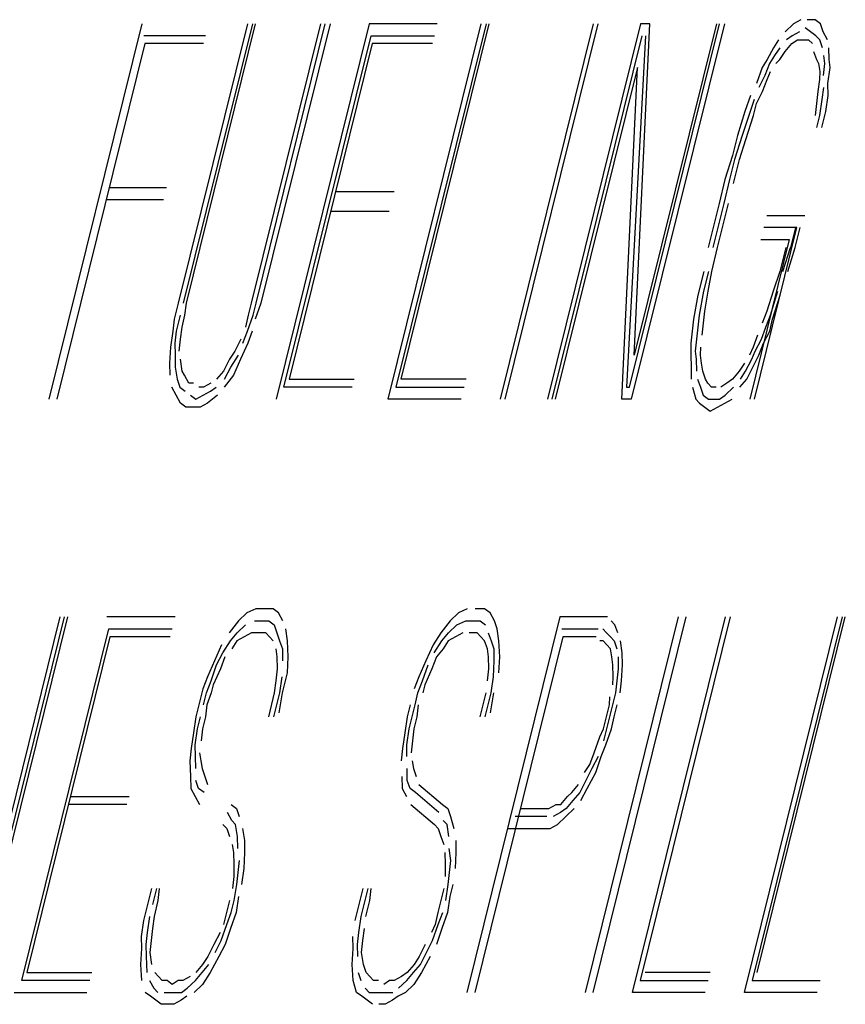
# Model space of a CAD drawing. Extents: x -285 to 5863, y 308 to 3178.
# Tile 151 of 256: x 232.307 to 232.509, y 984.283 to 984.523. Entities that reach past the tile are written whole.
import ezdxf

# ---------------------------------------------------------------- set-up
doc = ezdxf.new("R2010")
doc.units = 0
doc.header["$MEASUREMENT"] = 0
doc.layers.add('SPILL-BUCKET', color=1, linetype='CONTINUOUS')

msp = doc.modelspace()

# ---------------------------------------------------------------- linework, layer by layer
at = {"layer": 'SPILL-BUCKET', "color": 8, "linetype": 'Continuous'}
for p, q in [((232.49792, 984.52323), (232.49614, 984.52225)), ((232.5014, 984.52323), (232.49947, 984.52323)), ((232.5027, 984.52225), (232.5014, 984.52323)), ((232.33718, 984.52225), (232.31449, 984.4306)), ((232.34607, 984.454), (232.36297, 984.52225)), ((232.36412, 984.52225), (232.34723, 984.454)), ((232.348, 984.454), (232.3649, 984.52225)), ((232.38073, 984.52225), (232.36384, 984.454)), ((232.365, 984.454), (232.38189, 984.52225)), ((232.38305, 984.52225), (232.36616, 984.454)), ((232.39261, 984.52225), (232.36992, 984.4306)), ((232.40922, 984.52225), (232.39261, 984.52225)), ((232.39725, 984.4306), (232.41994, 984.52225)), ((232.4211, 984.52225), (232.39914, 984.43353)), ((232.40039, 984.43548), (232.42187, 984.52225)), ((232.44727, 984.52225), (232.42459, 984.4306)), ((232.42574, 984.4306), (232.44843, 984.52225)), ((232.45876, 984.52225), (232.43608, 984.4306)), ((232.45611, 984.43353), (232.47808, 984.52225)), ((232.47924, 984.52225), (232.45655, 984.4306)), ((232.47731, 984.52225), (232.45727, 984.44133)), ((232.45727, 984.44133), (232.46108, 984.52225)), ((232.46108, 984.52225), (232.45876, 984.52225)), ((232.49614, 984.52225), (232.49411, 984.5203)), ((232.49759, 984.5203), (232.4958, 984.51933)), ((232.50029, 984.5203), (232.49899, 984.52128)), ((232.5016, 984.51933), (232.50029, 984.5203)), ((232.50338, 984.5203), (232.5027, 984.52225)), ((232.50444, 984.51835), (232.50338, 984.5203)), ((232.35268, 984.51933), (232.33762, 984.51933)), ((232.37181, 984.43353), (232.39305, 984.51933)), ((232.39305, 984.51933), (232.4085, 984.51933)), ((232.43724, 984.4306), (232.4592, 984.51933)), ((232.45997, 984.51933), (232.45534, 984.43353)), ((232.49247, 984.51835), (232.49121, 984.5164)), ((232.4958, 984.51933), (232.4944, 984.51835)), ((232.4957, 984.51738), (232.4971, 984.51835)), ((232.4971, 984.51835), (232.49826, 984.51835)), ((232.49826, 984.51835), (232.49981, 984.51835)), ((232.49981, 984.51835), (232.50072, 984.51738)), ((232.50251, 984.51835), (232.5016, 984.51933)), ((232.50319, 984.5164), (232.50251, 984.51835)), ((232.33791, 984.51738), (232.31642, 984.4306)), ((232.3522, 984.51738), (232.33791, 984.51738)), ((232.39334, 984.51738), (232.37306, 984.43548)), ((232.40802, 984.51738), (232.39334, 984.51738)), ((232.49121, 984.5164), (232.48972, 984.51348)), ((232.49276, 984.5164), (232.4915, 984.51445)), ((232.49281, 984.51348), (232.49406, 984.51543)), ((232.49406, 984.51543), (232.4957, 984.51738)), ((232.50102, 984.51543), (232.50169, 984.51348)), ((232.50478, 984.51348), (232.50473, 984.5164)), ((232.48972, 984.51348), (232.48846, 984.51153)), ((232.4915, 984.51445), (232.49025, 984.5125)), ((232.49179, 984.5125), (232.49281, 984.51348)), ((232.50169, 984.51348), (232.50222, 984.5125)), ((232.50377, 984.5125), (232.50348, 984.51445)), ((232.50507, 984.51153), (232.50478, 984.51348)), ((232.45804, 984.51153), (232.43801, 984.4306)), ((232.45423, 984.4306), (232.45804, 984.51153)), ((232.48846, 984.51153), (232.48711, 984.50763)), ((232.49025, 984.5125), (232.48914, 984.50958)), ((232.48967, 984.5086), (232.49054, 984.51055)), ((232.50222, 984.5125), (232.50251, 984.51055)), ((232.50251, 984.51055), (232.50242, 984.5086)), ((232.50343, 984.50958), (232.50377, 984.5125)), ((232.50449, 984.50763), (232.50507, 984.51153)), ((232.48914, 984.50958), (232.48764, 984.50665)), ((232.48856, 984.50568), (232.48967, 984.5086)), ((232.50242, 984.5086), (232.50208, 984.50568)), ((232.48706, 984.50275), (232.48856, 984.50568)), ((232.50208, 984.50568), (232.50174, 984.50275)), ((232.50314, 984.50373), (232.50348, 984.50665)), ((232.50454, 984.5047), (232.50449, 984.50763)), ((232.48561, 984.5047), (232.48426, 984.5008)), ((232.48653, 984.50373), (232.48518, 984.49983)), ((232.50256, 984.49983), (232.50314, 984.50373)), ((232.50396, 984.5008), (232.50454, 984.5047)), ((232.48634, 984.49983), (232.48706, 984.50275)), ((232.50174, 984.50275), (232.5014, 984.49983)), ((232.48426, 984.5008), (232.48243, 984.49495)), ((232.48518, 984.49983), (232.48359, 984.49495)), ((232.4845, 984.49398), (232.48634, 984.49983)), ((232.50184, 984.4969), (232.50256, 984.49983)), ((232.503, 984.4969), (232.50396, 984.5008)), ((232.48243, 984.49495), (232.48122, 984.49008)), ((232.48359, 984.49495), (232.48175, 984.4891)), ((232.48291, 984.4891), (232.4845, 984.49398)), ((232.48122, 984.49008), (232.47939, 984.48423)), ((232.48175, 984.4891), (232.48054, 984.48423)), ((232.48146, 984.48325), (232.48291, 984.4891)), ((232.47939, 984.48423), (232.47794, 984.47838)), ((232.48054, 984.48423), (232.4791, 984.47838)), ((232.32922, 984.48228), (232.34312, 984.48228)), ((232.32849, 984.47935), (232.3424, 984.47935)), ((232.38441, 984.4813), (232.3987, 984.4813)), ((232.47794, 984.47838), (232.47649, 984.47253)), ((232.4791, 984.47838), (232.47765, 984.47253)), ((232.47881, 984.47253), (232.48026, 984.47838)), ((232.39749, 984.47643), (232.3832, 984.47643)), ((232.48957, 984.47545), (232.49884, 984.47545)), ((232.47649, 984.47253), (232.47528, 984.46765)), ((232.47765, 984.47253), (232.47644, 984.46765)), ((232.4776, 984.46765), (232.47881, 984.47253)), ((232.48658, 984.4306), (232.49696, 984.47253)), ((232.49696, 984.47253), (232.48885, 984.47253)), ((232.49657, 984.47253), (232.49537, 984.46765)), ((232.49653, 984.46765), (232.49773, 984.47253)), ((232.49508, 984.4696), (232.48542, 984.4306)), ((232.48813, 984.4696), (232.49508, 984.4696)), ((232.47615, 984.4618), (232.4776, 984.46765)), ((232.49421, 984.46765), (232.49276, 984.4618)), ((232.49353, 984.4618), (232.49537, 984.46765)), ((232.49469, 984.4618), (232.49653, 984.46765)), ((232.47422, 984.4618), (232.47277, 984.45595)), ((232.47538, 984.4618), (232.47417, 984.45693)), ((232.47533, 984.45693), (232.47615, 984.4618)), ((232.49276, 984.4618), (232.49117, 984.45693)), ((232.47277, 984.45595), (232.47171, 984.4501)), ((232.47417, 984.45693), (232.47311, 984.45108)), ((232.47451, 984.45205), (232.47533, 984.45693)), ((232.49117, 984.45693), (232.48958, 984.45205)), ((232.49049, 984.45108), (232.49233, 984.45693)), ((232.49102, 984.4501), (232.49286, 984.45595)), ((232.34511, 984.4501), (232.34607, 984.454)), ((232.34766, 984.45108), (232.348, 984.454)), ((232.36384, 984.454), (232.36311, 984.45108)), ((232.36427, 984.45108), (232.365, 984.454)), ((232.36616, 984.454), (232.36481, 984.4501)), ((232.34651, 984.45108), (232.34554, 984.44718)), ((232.34694, 984.44815), (232.34766, 984.45108)), ((232.36311, 984.45108), (232.36239, 984.44815)), ((232.36292, 984.44718), (232.36427, 984.45108)), ((232.47311, 984.45108), (232.47277, 984.44815)), ((232.47417, 984.44913), (232.47451, 984.45205)), ((232.48958, 984.45205), (232.48846, 984.44913)), ((232.48938, 984.44815), (232.49049, 984.45108)), ((232.34477, 984.44718), (232.34511, 984.4501)), ((232.3466, 984.44523), (232.34694, 984.44815)), ((232.47171, 984.4501), (232.47137, 984.44718)), ((232.47277, 984.44815), (232.47243, 984.44523)), ((232.47383, 984.4462), (232.47417, 984.44913)), ((232.48827, 984.44523), (232.48938, 984.44815)), ((232.4903, 984.44718), (232.49102, 984.4501)), ((232.34419, 984.44328), (232.34477, 984.44718)), ((232.34554, 984.44718), (232.3452, 984.44425)), ((232.36181, 984.44425), (232.36292, 984.44718)), ((232.36408, 984.44718), (232.36297, 984.44425)), ((232.47137, 984.44718), (232.47103, 984.44425)), ((232.48735, 984.4462), (232.48624, 984.44328)), ((232.4888, 984.44425), (232.4903, 984.44718)), ((232.34399, 984.43938), (232.34419, 984.44328)), ((232.3452, 984.44425), (232.34525, 984.44133)), ((232.34626, 984.4423), (232.3466, 984.44523)), ((232.36128, 984.44523), (232.35979, 984.4423)), ((232.36297, 984.44425), (232.36123, 984.44035)), ((232.47103, 984.44425), (232.47108, 984.44133)), ((232.47243, 984.44523), (232.4721, 984.4423)), ((232.4734, 984.44133), (232.4735, 984.44328)), ((232.48624, 984.44328), (232.48538, 984.44133)), ((232.48678, 984.4423), (232.48827, 984.44523)), ((232.48769, 984.44133), (232.4888, 984.44425)), ((232.34525, 984.44133), (232.3453, 984.4384)), ((232.35979, 984.4423), (232.35853, 984.44035)), ((232.35882, 984.4384), (232.3607, 984.44133)), ((232.47108, 984.44133), (232.47113, 984.4384)), ((232.4721, 984.4423), (232.47239, 984.44035)), ((232.47369, 984.43938), (232.4734, 984.44133)), ((232.48591, 984.44035), (232.48678, 984.4423)), ((232.4862, 984.4384), (232.48769, 984.44133)), ((232.34404, 984.43645), (232.34399, 984.43938)), ((232.3453, 984.4384), (232.34573, 984.43548)), ((232.34699, 984.43743), (232.34656, 984.44035)), ((232.35853, 984.44035), (232.35703, 984.43743)), ((232.35732, 984.43548), (232.35882, 984.4384)), ((232.36123, 984.44035), (232.35949, 984.43645)), ((232.47113, 984.4384), (232.47118, 984.43548)), ((232.47239, 984.44035), (232.47243, 984.43743)), ((232.47398, 984.43743), (232.47369, 984.43938)), ((232.48412, 984.43938), (232.48286, 984.43743)), ((232.48441, 984.43743), (232.48591, 984.44035)), ((232.4847, 984.43548), (232.4862, 984.4384)), ((232.34752, 984.43645), (232.34699, 984.43743)), ((232.34858, 984.4345), (232.34752, 984.43645)), ((232.35703, 984.43743), (232.35539, 984.43548)), ((232.35949, 984.43645), (232.35723, 984.43353)), ((232.47466, 984.43548), (232.47398, 984.43743)), ((232.48286, 984.43743), (232.48122, 984.43548)), ((232.48315, 984.43548), (232.48441, 984.43743)), ((232.34573, 984.43548), (232.34641, 984.43353)), ((232.34974, 984.4345), (232.34858, 984.4345)), ((232.35399, 984.4345), (232.3522, 984.43353)), ((232.37306, 984.43548), (232.3889, 984.43548)), ((232.41623, 984.43548), (232.40039, 984.43548)), ((232.47273, 984.43548), (232.4734, 984.43353)), ((232.47519, 984.4345), (232.47466, 984.43548)), ((232.47611, 984.43353), (232.47519, 984.4345)), ((232.47982, 984.4345), (232.47842, 984.43353)), ((232.48122, 984.43548), (232.47982, 984.4345)), ((232.48306, 984.43353), (232.4847, 984.43548)), ((232.34554, 984.43158), (232.34448, 984.43353)), ((232.3466, 984.42963), (232.34554, 984.43158)), ((232.34641, 984.43353), (232.34771, 984.43255)), ((232.34902, 984.43158), (232.35032, 984.4306)), ((232.35032, 984.4306), (232.35211, 984.43158)), ((232.3522, 984.43353), (232.35104, 984.43353)), ((232.35211, 984.43158), (232.35389, 984.43255)), ((232.35558, 984.43158), (232.35317, 984.42963)), ((232.35389, 984.43255), (232.35529, 984.43353)), ((232.38842, 984.43353), (232.37181, 984.43353)), ((232.39914, 984.43353), (232.41575, 984.43353)), ((232.45534, 984.43353), (232.45611, 984.43353)), ((232.47147, 984.43353), (232.47229, 984.4306)), ((232.4734, 984.43353), (232.47408, 984.43158)), ((232.47408, 984.43158), (232.47538, 984.4306)), ((232.47726, 984.43353), (232.47611, 984.43353)), ((232.47808, 984.4306), (232.47948, 984.43158)), ((232.47948, 984.43158), (232.48151, 984.43353)), ((232.34791, 984.42865), (232.3466, 984.42963)), ((232.35317, 984.42963), (232.35138, 984.42865)), ((232.41502, 984.4306), (232.39725, 984.4306)), ((232.45655, 984.4306), (232.45423, 984.4306)), ((232.47229, 984.4306), (232.47321, 984.42963)), ((232.47321, 984.42963), (232.47451, 984.42865)), ((232.47538, 984.4306), (232.47654, 984.4306)), ((232.47654, 984.4306), (232.47808, 984.4306)), ((232.4776, 984.42865), (232.47939, 984.42963)), ((232.47939, 984.42963), (232.48118, 984.4306)), ((232.34984, 984.42865), (232.34791, 984.42865)), ((232.35138, 984.42865), (232.34984, 984.42865)), ((232.47451, 984.42865), (232.47581, 984.42768)), ((232.47581, 984.42768), (232.4776, 984.42865)), ((232.36278, 984.37844), (232.36075, 984.37649)), ((232.36496, 984.37941), (232.36278, 984.37844)), ((232.36689, 984.37941), (232.36496, 984.37941)), ((232.3692, 984.37941), (232.36689, 984.37941)), ((232.37051, 984.37844), (232.3692, 984.37941)), ((232.37157, 984.37649), (232.37051, 984.37844)), ((232.41435, 984.37844), (232.41232, 984.37649)), ((232.41652, 984.37941), (232.41435, 984.37844)), ((232.42077, 984.37941), (232.41846, 984.37941)), ((232.42208, 984.37844), (232.42077, 984.37941)), ((232.42314, 984.37649), (232.42208, 984.37844)), ((232.31715, 984.37746), (232.29446, 984.28581)), ((232.29562, 984.28581), (232.31831, 984.37746)), ((232.29639, 984.28581), (232.31908, 984.37746)), ((232.34525, 984.37746), (232.32864, 984.37746)), ((232.36075, 984.37649), (232.35848, 984.37356)), ((232.36462, 984.37649), (232.36616, 984.37649)), ((232.36616, 984.37649), (232.36809, 984.37649)), ((232.36809, 984.37649), (232.3694, 984.37551)), ((232.41232, 984.37649), (232.41005, 984.37356)), ((232.41401, 984.37551), (232.41618, 984.37649)), ((232.41618, 984.37649), (232.41773, 984.37649)), ((232.43912, 984.37746), (232.41643, 984.28581)), ((232.41773, 984.37649), (232.41966, 984.37649)), ((232.41966, 984.37649), (232.42097, 984.37551)), ((232.42381, 984.37454), (232.42314, 984.37649)), ((232.44801, 984.37746), (232.43912, 984.37746)), ((232.468, 984.37746), (232.44531, 984.28581)), ((232.44724, 984.28581), (232.46993, 984.37746)), ((232.44917, 984.37746), (232.44801, 984.37746)), ((232.45071, 984.37746), (232.44917, 984.37746)), ((232.45255, 984.37551), (232.45163, 984.37649)), ((232.4568, 984.28581), (232.47949, 984.37746)), ((232.48065, 984.37746), (232.45868, 984.28874)), ((232.48413, 984.28581), (232.50682, 984.37746)), ((232.50798, 984.37746), (232.48601, 984.28874)), ((232.48727, 984.29069), (232.50875, 984.37746)), ((232.30784, 984.28874), (232.32908, 984.37454)), ((232.32908, 984.37454), (232.34453, 984.37454)), ((232.35877, 984.37161), (232.36042, 984.37356)), ((232.36042, 984.37356), (232.36244, 984.37551)), ((232.36389, 984.37356), (232.36211, 984.37259)), ((232.36544, 984.37356), (232.36389, 984.37356)), ((232.36737, 984.37356), (232.36544, 984.37356)), ((232.36829, 984.37259), (232.36737, 984.37356)), ((232.3694, 984.37551), (232.37007, 984.37356)), ((232.37007, 984.37356), (232.37075, 984.37161)), ((232.37268, 984.37161), (232.37224, 984.37454)), ((232.41005, 984.37356), (232.40817, 984.37064)), ((232.41034, 984.37161), (232.41198, 984.37356)), ((232.41198, 984.37356), (232.41401, 984.37551)), ((232.41546, 984.37356), (232.41368, 984.37259)), ((232.41894, 984.37356), (232.41701, 984.37356)), ((232.41986, 984.37259), (232.41894, 984.37356)), ((232.42164, 984.37356), (232.42232, 984.37161)), ((232.42425, 984.37161), (232.42381, 984.37454)), ((232.43956, 984.37454), (232.44728, 984.37454)), ((232.44728, 984.37454), (232.44844, 984.37454)), ((232.4496, 984.37454), (232.45052, 984.37356)), ((232.45052, 984.37356), (232.45143, 984.37259)), ((232.45322, 984.37356), (232.45255, 984.37551)), ((232.32937, 984.37259), (232.30909, 984.29069)), ((232.34405, 984.37259), (232.32937, 984.37259)), ((232.35689, 984.36869), (232.35877, 984.37161)), ((232.36032, 984.37161), (232.35906, 984.36966)), ((232.36211, 984.37259), (232.36032, 984.37161)), ((232.3692, 984.37161), (232.36829, 984.37259)), ((232.37075, 984.37161), (232.37143, 984.36966)), ((232.37287, 984.36771), (232.37268, 984.37161)), ((232.40846, 984.36869), (232.41034, 984.37161)), ((232.41189, 984.37161), (232.41063, 984.36966)), ((232.41368, 984.37259), (232.41189, 984.37161)), ((232.43984, 984.37259), (232.41836, 984.28581)), ((232.42077, 984.37161), (232.41986, 984.37259)), ((232.42145, 984.36966), (232.42077, 984.37161)), ((232.42232, 984.37161), (232.42299, 984.36966)), ((232.42444, 984.36771), (232.42425, 984.37161)), ((232.4468, 984.37259), (232.43984, 984.37259)), ((232.44796, 984.37259), (232.4468, 984.37259)), ((232.44965, 984.37161), (232.44887, 984.37161)), ((232.45057, 984.37064), (232.44965, 984.37161)), ((232.45143, 984.37259), (232.45235, 984.37161)), ((232.45235, 984.37161), (232.45303, 984.36966)), ((232.45433, 984.36869), (232.4539, 984.37161)), ((232.3566, 984.37064), (232.35486, 984.36674)), ((232.35539, 984.36576), (232.35689, 984.36869)), ((232.37017, 984.36771), (232.36988, 984.36966)), ((232.37143, 984.36966), (232.37147, 984.36674)), ((232.40817, 984.37064), (232.40643, 984.36674)), ((232.41063, 984.36966), (232.40899, 984.36771)), ((232.42174, 984.36771), (232.42145, 984.36966)), ((232.42299, 984.36966), (232.42304, 984.36674)), ((232.45148, 984.36966), (232.45057, 984.37064)), ((232.45177, 984.36771), (232.45148, 984.36966)), ((232.45438, 984.36576), (232.45433, 984.36869)), ((232.35486, 984.36674), (232.35313, 984.36284)), ((232.35742, 984.36771), (232.35631, 984.36479)), ((232.37022, 984.36479), (232.37017, 984.36771)), ((232.37268, 984.36381), (232.37287, 984.36771)), ((232.40643, 984.36674), (232.4047, 984.36284)), ((232.40899, 984.36771), (232.40788, 984.36479)), ((232.42179, 984.36479), (232.42174, 984.36771)), ((232.42304, 984.36674), (232.42285, 984.36284)), ((232.42425, 984.36381), (232.42444, 984.36771)), ((232.45206, 984.36576), (232.45177, 984.36771)), ((232.45332, 984.36771), (232.45337, 984.36479)), ((232.35404, 984.36186), (232.35539, 984.36576)), ((232.35631, 984.36479), (232.35457, 984.36089)), ((232.36988, 984.36186), (232.37022, 984.36479)), ((232.40561, 984.36186), (232.40696, 984.36576)), ((232.40788, 984.36479), (232.40614, 984.36089)), ((232.42145, 984.36186), (232.42179, 984.36479)), ((232.45211, 984.36284), (232.45206, 984.36576)), ((232.45337, 984.36479), (232.45303, 984.36186)), ((232.45419, 984.36186), (232.45438, 984.36576)), ((232.35313, 984.36284), (232.35201, 984.35991)), ((232.35293, 984.35894), (232.35404, 984.36186)), ((232.36954, 984.35894), (232.36988, 984.36186)), ((232.37128, 984.36284), (232.3707, 984.35894)), ((232.37147, 984.35894), (232.37268, 984.36381)), ((232.4047, 984.36284), (232.40358, 984.35991)), ((232.4045, 984.35894), (232.40561, 984.36186)), ((232.42285, 984.36284), (232.42227, 984.35894)), ((232.45202, 984.36089), (232.45211, 984.36284)), ((232.45303, 984.36186), (232.45269, 984.35894)), ((232.45385, 984.35894), (232.45419, 984.36186)), ((232.35201, 984.35991), (232.35105, 984.35601)), ((232.35457, 984.36089), (232.35409, 984.35894)), ((232.40614, 984.36089), (232.40566, 984.35894)), ((232.35221, 984.35601), (232.35293, 984.35894)), ((232.35409, 984.35894), (232.35298, 984.35601)), ((232.36809, 984.35309), (232.36954, 984.35894)), ((232.3707, 984.35894), (232.36925, 984.35309)), ((232.37065, 984.35406), (232.37147, 984.35894)), ((232.40378, 984.35601), (232.4045, 984.35894)), ((232.41966, 984.35309), (232.42111, 984.35894)), ((232.42227, 984.35894), (232.42082, 984.35309)), ((232.42222, 984.35406), (232.42304, 984.35894)), ((232.45119, 984.35601), (232.45129, 984.35796)), ((232.45269, 984.35894), (232.45197, 984.35601)), ((232.35105, 984.35601), (232.35033, 984.35309)), ((232.35298, 984.35601), (232.35264, 984.35309)), ((232.40262, 984.35601), (232.4019, 984.35309)), ((232.40305, 984.35309), (232.40378, 984.35601)), ((232.40455, 984.35601), (232.40421, 984.35309)), ((232.45047, 984.35309), (232.45119, 984.35601)), ((232.45197, 984.35601), (232.45124, 984.35309)), ((232.4524, 984.35309), (232.45312, 984.35601)), ((232.35033, 984.35309), (232.34975, 984.34919)), ((232.35076, 984.35016), (232.35148, 984.35309)), ((232.35264, 984.35309), (232.35192, 984.35016)), ((232.4019, 984.35309), (232.40132, 984.34919)), ((232.40233, 984.35016), (232.40305, 984.35309)), ((232.40421, 984.35309), (232.40349, 984.35016)), ((232.44975, 984.35016), (232.45047, 984.35309)), ((232.45124, 984.35309), (232.45052, 984.35016)), ((232.45168, 984.35016), (232.4524, 984.35309)), ((232.35018, 984.34626), (232.35076, 984.35016)), ((232.35192, 984.35016), (232.35158, 984.34724)), ((232.40175, 984.34626), (232.40233, 984.35016)), ((232.40349, 984.35016), (232.40315, 984.34724)), ((232.44888, 984.34821), (232.44975, 984.35016)), ((232.45052, 984.35016), (232.44979, 984.34724)), ((232.45032, 984.34626), (232.45168, 984.35016)), ((232.34975, 984.34919), (232.34917, 984.34529)), ((232.40132, 984.34919), (232.40074, 984.34529)), ((232.40315, 984.34724), (232.40281, 984.34431)), ((232.44752, 984.34431), (232.44888, 984.34821)), ((232.34917, 984.34529), (232.34883, 984.34236)), ((232.35023, 984.34334), (232.35018, 984.34626)), ((232.40074, 984.34529), (232.4004, 984.34236)), ((232.4018, 984.34334), (232.40175, 984.34626)), ((232.44922, 984.34334), (232.45032, 984.34626)), ((232.34883, 984.34236), (232.34902, 984.33846)), ((232.35028, 984.34041), (232.35023, 984.34334)), ((232.35124, 984.34431), (232.35153, 984.34236)), ((232.35153, 984.34236), (232.35182, 984.34041)), ((232.4031, 984.34236), (232.40339, 984.34041)), ((232.44642, 984.34139), (232.44752, 984.34431)), ((232.44844, 984.34334), (232.44694, 984.34041)), ((232.44786, 984.33944), (232.44922, 984.34334)), ((232.35182, 984.34041), (232.3525, 984.33846)), ((232.4019, 984.33749), (232.40185, 984.34041)), ((232.40339, 984.34041), (232.40407, 984.33846)), ((232.44516, 984.33944), (232.44642, 984.34139)), ((232.44694, 984.34041), (232.44545, 984.33749)), ((232.34902, 984.33846), (232.34907, 984.33554)), ((232.351, 984.33554), (232.35033, 984.33749)), ((232.3525, 984.33846), (232.35318, 984.33651)), ((232.40059, 984.33846), (232.40064, 984.33554)), ((232.40257, 984.33554), (232.4019, 984.33749)), ((232.44545, 984.33749), (232.44395, 984.33456)), ((232.44574, 984.33554), (232.44786, 984.33944)), ((232.34907, 984.33554), (232.35013, 984.33359)), ((232.35231, 984.33456), (232.351, 984.33554)), ((232.40064, 984.33554), (232.4017, 984.33359)), ((232.40388, 984.33456), (232.40257, 984.33554)), ((232.40475, 984.33651), (232.41049, 984.33164)), ((232.44202, 984.33456), (232.44366, 984.33651)), ((232.44424, 984.33261), (232.44574, 984.33554)), ((232.31971, 984.33359), (232.33401, 984.33359)), ((232.35013, 984.33359), (232.3512, 984.33164)), ((232.40962, 984.32969), (232.40388, 984.33456)), ((232.43937, 984.33164), (232.44101, 984.33359)), ((232.44231, 984.33261), (232.44067, 984.33066)), ((232.44101, 984.33359), (232.44202, 984.33456)), ((232.44395, 984.33456), (232.44231, 984.33261)), ((232.33352, 984.33164), (232.31923, 984.33164)), ((232.35892, 984.33164), (232.36023, 984.33066)), ((232.36023, 984.33066), (232.3609, 984.32871)), ((232.40277, 984.33164), (232.40851, 984.32676)), ((232.41049, 984.33164), (232.41179, 984.33066)), ((232.41179, 984.33066), (232.41247, 984.32871)), ((232.42947, 984.33066), (232.43642, 984.33066)), ((232.43642, 984.33066), (232.43821, 984.33164)), ((232.43821, 984.33164), (232.43937, 984.33164)), ((232.44067, 984.33066), (232.43927, 984.32969)), ((232.44057, 984.32871), (232.4426, 984.33066)), ((232.35911, 984.32774), (232.35805, 984.32969)), ((232.41247, 984.32871), (232.41329, 984.32579)), ((232.43594, 984.32871), (232.42821, 984.32871)), ((232.43927, 984.32969), (232.43748, 984.32871)), ((232.43854, 984.32676), (232.44057, 984.32871)), ((232.35694, 984.32676), (232.35786, 984.32579)), ((232.35786, 984.32579), (232.35853, 984.32384)), ((232.36003, 984.32676), (232.35911, 984.32774)), ((232.36047, 984.32384), (232.36003, 984.32676)), ((232.36172, 984.32579), (232.36216, 984.32286)), ((232.40851, 984.32676), (232.40943, 984.32579)), ((232.40943, 984.32579), (232.4101, 984.32384)), ((232.4116, 984.32676), (232.41068, 984.32774)), ((232.41204, 984.32384), (232.4116, 984.32676)), ((232.42633, 984.32579), (232.43521, 984.32579)), ((232.43521, 984.32579), (232.43676, 984.32579)), ((232.43676, 984.32579), (232.43854, 984.32676)), ((232.36052, 984.32091), (232.36047, 984.32384)), ((232.4101, 984.32384), (232.41078, 984.32189)), ((232.35921, 984.32189), (232.3595, 984.31994)), ((232.36216, 984.32286), (232.36221, 984.31994)), ((232.41252, 984.31799), (232.41208, 984.32091)), ((232.41373, 984.32286), (232.41378, 984.31994)), ((232.3595, 984.31994), (232.35955, 984.31701)), ((232.36221, 984.31994), (232.36201, 984.31604)), ((232.41107, 984.31994), (232.41112, 984.31701)), ((232.41378, 984.31994), (232.41358, 984.31604)), ((232.35955, 984.31701), (232.3596, 984.31409)), ((232.36061, 984.31506), (232.36095, 984.31799)), ((232.36201, 984.31604), (232.36143, 984.31214)), ((232.41112, 984.31701), (232.41117, 984.31409)), ((232.41218, 984.31506), (232.41252, 984.31799)), ((232.3596, 984.31409), (232.35926, 984.31116)), ((232.36028, 984.31214), (232.36061, 984.31506)), ((232.41184, 984.31214), (232.41218, 984.31506)), ((232.3386, 984.30726), (232.33956, 984.31116)), ((232.34072, 984.31116), (232.33975, 984.30726)), ((232.34115, 984.30824), (232.34149, 984.31116)), ((232.3597, 984.30824), (232.36028, 984.31214)), ((232.39016, 984.30726), (232.39113, 984.31116)), ((232.39229, 984.31116), (232.39132, 984.30726)), ((232.39272, 984.30824), (232.39306, 984.31116)), ((232.41083, 984.31116), (232.4101, 984.30824)), ((232.41126, 984.30824), (232.41184, 984.31214)), ((232.413, 984.31214), (232.41228, 984.30921)), ((232.36071, 984.30921), (232.36013, 984.30531)), ((232.41228, 984.30921), (232.4117, 984.30531)), ((232.33763, 984.30336), (232.3386, 984.30726)), ((232.34019, 984.30434), (232.34115, 984.30824)), ((232.35854, 984.30824), (232.35781, 984.30531)), ((232.35897, 984.30531), (232.3597, 984.30824)), ((232.3892, 984.30336), (232.39016, 984.30726)), ((232.39132, 984.30726), (232.3906, 984.30434)), ((232.39176, 984.30434), (232.39272, 984.30824)), ((232.4101, 984.30824), (232.40938, 984.30531)), ((232.33903, 984.30434), (232.33845, 984.30044)), ((232.33985, 984.30141), (232.34019, 984.30434)), ((232.35781, 984.30531), (232.35709, 984.30239)), ((232.35786, 984.30239), (232.35897, 984.30531)), ((232.36013, 984.30531), (232.35878, 984.30141)), ((232.3906, 984.30434), (232.39002, 984.30044)), ((232.40938, 984.30531), (232.40866, 984.30239)), ((232.40943, 984.30239), (232.41054, 984.30531)), ((232.4117, 984.30531), (232.41035, 984.30141)), ((232.33705, 984.29946), (232.33763, 984.30336)), ((232.33951, 984.29849), (232.33985, 984.30141)), ((232.35651, 984.29849), (232.35786, 984.30239)), ((232.35878, 984.30141), (232.35743, 984.29751)), ((232.39108, 984.29849), (232.39142, 984.30141)), ((232.40866, 984.30239), (232.40779, 984.30044)), ((232.40808, 984.29849), (232.40943, 984.30239)), ((232.41035, 984.30141), (232.409, 984.29751)), ((232.3371, 984.29654), (232.33705, 984.29946)), ((232.33845, 984.30044), (232.33811, 984.29751)), ((232.35622, 984.30044), (232.35472, 984.29751)), ((232.38867, 984.29654), (232.38862, 984.29946)), ((232.39002, 984.30044), (232.38968, 984.29751)), ((232.33811, 984.29751), (232.33816, 984.29459)), ((232.33917, 984.29556), (232.33951, 984.29849)), ((232.35472, 984.29751), (232.35323, 984.29459)), ((232.35501, 984.29556), (232.35651, 984.29849)), ((232.35743, 984.29751), (232.35593, 984.29459)), ((232.38968, 984.29751), (232.38973, 984.29459)), ((232.39074, 984.29556), (232.39108, 984.29849)), ((232.40629, 984.29751), (232.4048, 984.29459)), ((232.40658, 984.29556), (232.40808, 984.29849)), ((232.33691, 984.29264), (232.3371, 984.29654)), ((232.33816, 984.29459), (232.33835, 984.29069)), ((232.33961, 984.29264), (232.33917, 984.29556)), ((232.35323, 984.29459), (232.35197, 984.29264)), ((232.35593, 984.29459), (232.35381, 984.29069)), ((232.38847, 984.29264), (232.38867, 984.29654)), ((232.39118, 984.29264), (232.39074, 984.29556)), ((232.4048, 984.29459), (232.40354, 984.29264)), ((232.40508, 984.29264), (232.40658, 984.29556)), ((232.4075, 984.29459), (232.40538, 984.29069)), ((232.3371, 984.28874), (232.33691, 984.29264)), ((232.35197, 984.29264), (232.35033, 984.29069)), ((232.35188, 984.29069), (232.35352, 984.29264)), ((232.38867, 984.28874), (232.38847, 984.29264)), ((232.39185, 984.29069), (232.39118, 984.29264)), ((232.40354, 984.29264), (232.4019, 984.29069)), ((232.40344, 984.29069), (232.40508, 984.29264)), ((232.30909, 984.29069), (232.32493, 984.29069)), ((232.3412, 984.28971), (232.34029, 984.29069)), ((232.34212, 984.28874), (232.3412, 984.28971)), ((232.34893, 984.28971), (232.34714, 984.28874)), ((232.35023, 984.28874), (232.35188, 984.29069)), ((232.35381, 984.29069), (232.35192, 984.28776)), ((232.38992, 984.29069), (232.3906, 984.28874)), ((232.39277, 984.28971), (232.39185, 984.29069)), ((232.39369, 984.28874), (232.39277, 984.28971)), ((232.4005, 984.28971), (232.39871, 984.28874)), ((232.4019, 984.29069), (232.4005, 984.28971)), ((232.4018, 984.28874), (232.40344, 984.29069)), ((232.40538, 984.29069), (232.40349, 984.28776)), ((232.47578, 984.29069), (232.45994, 984.29069)), ((232.32445, 984.28874), (232.30784, 984.28874)), ((232.33903, 984.28874), (232.34009, 984.28679)), ((232.34328, 984.28874), (232.34212, 984.28874)), ((232.34458, 984.28776), (232.34328, 984.28874)), ((232.34598, 984.28874), (232.34458, 984.28776)), ((232.34714, 984.28874), (232.34598, 984.28874)), ((232.3482, 984.28679), (232.35023, 984.28874)), ((232.35192, 984.28776), (232.3499, 984.28581)), ((232.38949, 984.28581), (232.38867, 984.28874)), ((232.39485, 984.28874), (232.39369, 984.28874)), ((232.39755, 984.28874), (232.39615, 984.28776)), ((232.39871, 984.28874), (232.39755, 984.28874)), ((232.39977, 984.28679), (232.4018, 984.28874)), ((232.40349, 984.28776), (232.40146, 984.28581)), ((232.45868, 984.28874), (232.47529, 984.28874)), ((232.48601, 984.28874), (232.50262, 984.28874)), ((232.30596, 984.28581), (232.32372, 984.28581)), ((232.33922, 984.28484), (232.33792, 984.28581)), ((232.34053, 984.28386), (232.33922, 984.28484)), ((232.34009, 984.28679), (232.34101, 984.28581)), ((232.34255, 984.28581), (232.3441, 984.28581)), ((232.3441, 984.28581), (232.34526, 984.28581)), ((232.34526, 984.28581), (232.3468, 984.28581)), ((232.34811, 984.28484), (232.34671, 984.28386)), ((232.3468, 984.28581), (232.3482, 984.28679)), ((232.39079, 984.28484), (232.38949, 984.28581)), ((232.3921, 984.28386), (232.39079, 984.28484)), ((232.39166, 984.28679), (232.39258, 984.28581)), ((232.39258, 984.28581), (232.39412, 984.28581)), ((232.39412, 984.28581), (232.39567, 984.28581)), ((232.39567, 984.28581), (232.39683, 984.28581)), ((232.39683, 984.28581), (232.39837, 984.28581)), ((232.39968, 984.28484), (232.39828, 984.28386)), ((232.40146, 984.28581), (232.39968, 984.28484)), ((232.47457, 984.28581), (232.4568, 984.28581)), ((232.5019, 984.28581), (232.48413, 984.28581)), ((232.34183, 984.28289), (232.34053, 984.28386)), ((232.34338, 984.28289), (232.34183, 984.28289)), ((232.34492, 984.28289), (232.34338, 984.28289)), ((232.34671, 984.28386), (232.34492, 984.28289)), ((232.3934, 984.28289), (232.3921, 984.28386)), ((232.39649, 984.28289), (232.39495, 984.28289)), ((232.39828, 984.28386), (232.39649, 984.28289))]:
    msp.add_line(p, q, dxfattribs=at)

doc.saveas('drawing.dxf')
